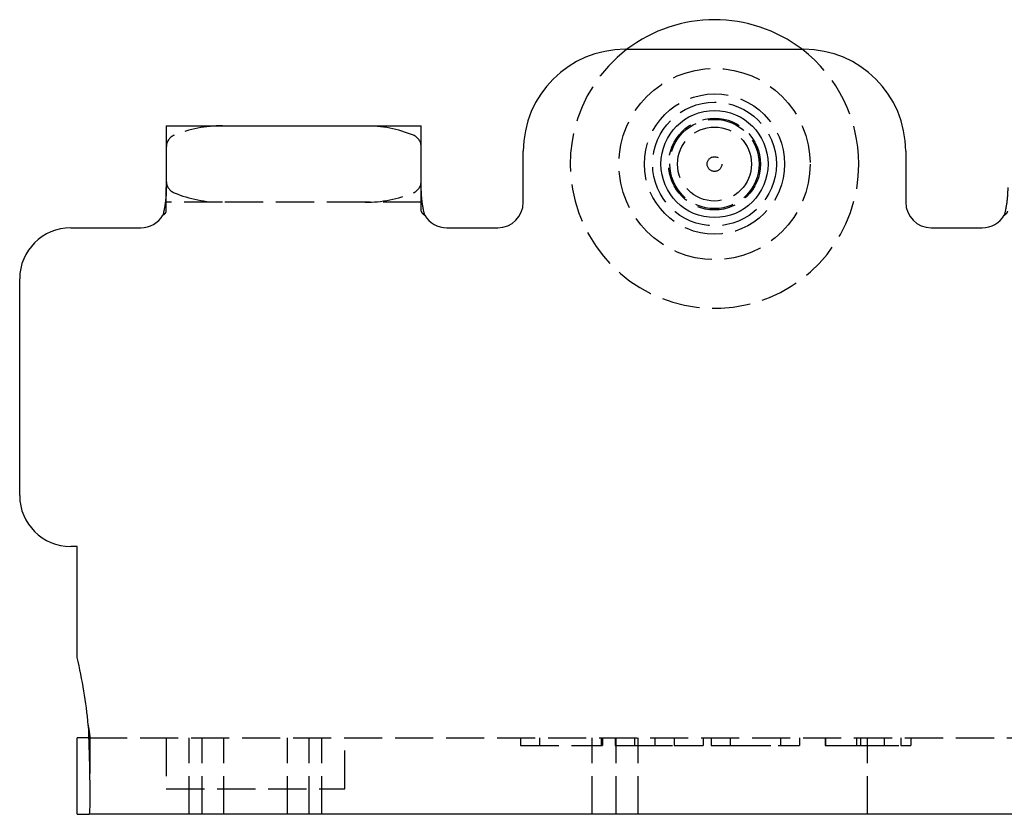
# Model space of a CAD drawing. Header units: millimetres. Extents: x -168 to 186, y -31 to 142.
# Tile 1 of 52: x -133 to -95, y -23 to 8. Entities that reach past the tile are written whole.
import ezdxf

# ---------------------------------------------------------------- set-up
doc = ezdxf.new("R2010")
doc.units = ezdxf.units.MM
doc.header["$LTSCALE"] = 10
doc.linetypes.add('ALLCAD_Strich', pattern=[0.2, 0.15, -0.05])
doc.layers.add('BESCH_KONT_sich_schn_ansi_2d', color=40, linetype='Continuous')

msp = doc.modelspace()

# ---------------------------------------------------------------- linework, layer by layer
at = {"layer": 'BESCH_KONT_sich_schn_ansi_2d', "linetype": 'Continuous', "extrusion": (0, 1, 2.22045e-16)}
for p, q in [((-109.665, 6.795), (-102.665, 6.795)), ((-127.665, 3.795), (-127.665, 1.377)), ((-127.665, 3.795), (-125.465, 3.795)), ((-125.465, 3.795), (-119.865, 3.795)), ((-119.865, 3.795), (-117.665, 3.795)), ((-117.665, 1.377), (-117.665, 3.795)), ((-113.665, 0.795), (-113.665, 2.795)), ((-98.665, 2.795), (-98.665, 0.795)), ((-131.415, -0.205), (-128.665, -0.205)), ((-116.665, -0.205), (-114.665, -0.205)), ((-97.665, -0.205), (-95.665, -0.205)), ((-133.415, -10.705), (-133.415, -2.205)), ((-131.165, -12.705), (-131.415, -12.705)), ((-131.165, -17.051), (-131.165, -12.705)), ((-131.165, -23.205), (-131.165, -20.205)), ((-130.711, -20.205), (-131.165, -20.205)), ((-131.165, -23.205), (-130.694, -23.205)), ((-81.636, -23.205), (-130.694, -23.205))]:
    msp.add_line(p, q, dxfattribs=at)
at = {"layer": 'BESCH_KONT_sich_schn_ansi_2d', "linetype": 'ALLCAD_Strich', "extrusion": (0, 1, 2.22045e-16)}
for p, q in [((-127.665, 0.45), (-127.665, 1.377)), ((-117.665, 0.45), (-117.665, 1.377)), ((-125.465, 0.795), (-127.665, 0.795)), ((-119.865, 0.795), (-125.465, 0.795)), ((-117.665, 0.795), (-119.865, 0.795)), ((-130.694, -20.205), (-130.711, -20.205)), ((-130.694, -20.205), (-81.636, -20.205)), ((-130.665, -20.109), (-130.665, -22.536)), ((-127.665, -20.205), (-127.665, -22.205)), ((-126.765, -23.205), (-126.765, -20.205)), ((-126.265, -23.205), (-126.265, -20.205)), ((-125.415, -23.205), (-125.415, -20.205)), ((-122.915, -23.205), (-122.915, -20.205)), ((-122.065, -23.205), (-122.065, -20.205)), ((-121.565, -23.205), (-121.565, -20.205)), ((-120.665, -22.205), (-120.665, -20.205)), ((-113.773, -20.205), (-113.773, -20.505)), ((-113.023, -20.205), (-113.023, -20.505)), ((-110.965, -23.205), (-110.965, -20.205)), ((-110.607, -20.205), (-110.607, -20.505)), ((-110.557, -20.205), (-110.557, -20.505)), ((-110.057, -20.205), (-110.057, -20.505)), ((-110.027, -23.205), (-110.027, -20.205)), ((-109.307, -20.205), (-109.307, -20.505)), ((-109.165, -23.205), (-109.165, -20.205)), ((-108.504, -20.205), (-108.504, -20.505)), ((-107.751, -20.205), (-107.751, -20.505)), ((-106.609, -20.205), (-106.609, -20.505)), ((-106.301, -20.205), (-106.301, -20.505)), ((-105.551, -20.205), (-105.551, -20.505)), ((-103.582, -20.205), (-103.582, -20.505)), ((-102.832, -20.205), (-102.832, -20.505)), ((-101.82, -20.205), (-101.82, -20.505)), ((-101.804, -20.505), (-101.804, -20.205)), ((-100.59, -20.205), (-100.59, -20.505)), ((-100.436, -20.205), (-100.436, -20.505)), ((-100.165, -23.205), (-100.165, -20.205)), ((-99.51, -20.205), (-99.51, -20.505)), ((-98.862, -20.205), (-98.862, -20.505)), ((-98.462, -20.205), (-98.462, -20.505)), ((-113.773, -20.505), (-110.557, -20.505)), ((-110.057, -20.505), (-109.307, -20.505)), ((-109.307, -20.505), (-107.751, -20.505)), ((-107.751, -20.505), (-106.609, -20.505)), ((-106.301, -20.505), (-105.462, -20.505)), ((-105.462, -20.505), (-103.671, -20.505)), ((-103.671, -20.505), (-102.832, -20.505)), ((-101.82, -20.505), (-100.59, -20.505)), ((-100.59, -20.505), (-100.436, -20.505)), ((-100.436, -20.505), (-98.862, -20.505)), ((-98.862, -20.505), (-98.462, -20.505)), ((-127.665, -22.205), (-120.665, -22.205))]:
    msp.add_line(p, q, dxfattribs=at)
at = {"layer": 'BESCH_KONT_sich_schn_ansi_2d', "linetype": 'ALLCAD_Strich'}
for radius in [3.75, 2.75, 2.426, 1.8, 1.75, 1.45, 0.288]:
    msp.add_circle((-106.165, 2.295), radius, dxfattribs=at)
at = {"layer": 'BESCH_KONT_sich_schn_ansi_2d', "linetype": 'Continuous'}
msp.add_circle((-106.165, 2.295), 2.1, dxfattribs=at)
for centre, radius, start, end in [((-106.165, 2.295), 5.66, 52.6603, 127.3397), ((-109.665, 2.795), 4, 90, 180), ((-102.665, 2.795), 4, 0, 90), ((-114.665, 0.795), 1, 270, 0), ((-97.665, 0.795), 1, 180, 270), ((-128.665, 0.795), 1, 270, 330), ((-116.665, 0.795), 1, 210, 270), ((-95.665, 0.795), 1, 270, 330), ((-131.415, -2.205), 2, 90, 180), ((-131.415, -10.705), 2, 180, 270), ((-148.165, -21.205), 17.5, 4.9171, 13.7291)]:
    msp.add_arc(centre, radius, start, end, dxfattribs=at)
at = {"layer": 'BESCH_KONT_sich_schn_ansi_2d', "linetype": 'ALLCAD_Strich'}
for centre, radius, start, end in [((-106.165, 2.295), 5.66, 127.3397, 0), ((-106.165, 2.295), 5.66, 0, 52.6603), ((-125.465, -1.205), 5, 90, 112.1961), ((-119.865, -1.205), 5, 67.8039, 90), ((-127.165, 2.962), 0.5, 112.1961, 180), ((-118.165, 2.962), 0.5, 0, 67.8039), ((-127.165, 1.629), 0.5, 180, 247.8039), ((-118.165, 1.629), 0.5, 292.1961, 0), ((-125.465, 5.795), 5, 247.8039, 270), ((-119.865, 5.795), 5, 270, 292.1961)]:
    msp.add_arc(centre, radius, start, end, dxfattribs=at)
at = {"layer": 'BESCH_KONT_sich_schn_ansi_2d', "linetype": 'Continuous'}
for points, knots in [([(-127.665, 1.377), (-127.665, 1.364), (-127.665, 1.352), (-127.665, 1.339), (-127.665, 1.326), (-127.665, 1.314), (-127.666, 1.301), (-127.666, 1.288), (-127.666, 1.276), (-127.666, 1.263), (-127.667, 1.25), (-127.667, 1.238), (-127.668, 1.225), (-127.668, 1.212), (-127.669, 1.199), (-127.669, 1.187), (-127.67, 1.174), (-127.67, 1.161), (-127.671, 1.148), (-127.672, 1.136), (-127.672, 1.123), (-127.673, 1.11), (-127.674, 1.097), (-127.675, 1.085), (-127.675, 1.072), (-127.676, 1.059), (-127.677, 1.046), (-127.678, 1.033), (-127.679, 1.021), (-127.68, 1.008), (-127.681, 0.995), (-127.682, 0.982), (-127.683, 0.97), (-127.685, 0.957), (-127.686, 0.944), (-127.687, 0.931), (-127.688, 0.919), (-127.69, 0.906), (-127.691, 0.893), (-127.692, 0.881), (-127.694, 0.868), (-127.695, 0.855), (-127.697, 0.843), (-127.698, 0.83), (-127.7, 0.817), (-127.701, 0.805), (-127.703, 0.792), (-127.705, 0.779), (-127.706, 0.767), (-127.708, 0.754), (-127.71, 0.742), (-127.712, 0.729), (-127.714, 0.717), (-127.715, 0.704), (-127.717, 0.692), (-127.719, 0.679), (-127.721, 0.667), (-127.723, 0.654), (-127.725, 0.642), (-127.727, 0.63), (-127.729, 0.617), (-127.732, 0.605), (-127.734, 0.593), (-127.736, 0.58), (-127.738, 0.568), (-127.741, 0.556), (-127.743, 0.544), (-127.745, 0.531), (-127.748, 0.519), (-127.75, 0.507), (-127.752, 0.495), (-127.755, 0.483), (-127.757, 0.471), (-127.76, 0.459), (-127.763, 0.447), (-127.765, 0.435), (-127.768, 0.423), (-127.771, 0.411), (-127.773, 0.4), (-127.776, 0.388), (-127.779, 0.376), (-127.781, 0.365), (-127.784, 0.352), (-127.787, 0.341), (-127.79, 0.33), (-127.793, 0.317), (-127.796, 0.306), (-127.799, 0.295)], [0, 0, 0, 0, 0.0039701, 0.0039701, 0.0039701, 0.0079389, 0.0079389, 0.0079389, 0.0119054, 0.0119054, 0.0119054, 0.0158687, 0.0158687, 0.0158687, 0.0198278, 0.0198278, 0.0198278, 0.0237819, 0.0237819, 0.0237819, 0.0277298, 0.0277298, 0.0277298, 0.0316706, 0.0316706, 0.0316706, 0.0356033, 0.0356033, 0.0356033, 0.0395268, 0.0395268, 0.0395268, 0.0434403, 0.0434403, 0.0434403, 0.0473428, 0.0473428, 0.0473428, 0.0512331, 0.0512331, 0.0512331, 0.0551104, 0.0551104, 0.0551104, 0.0590137, 0.0590137, 0.0590137, 0.0630012, 0.0630012, 0.0630012, 0.0670817, 0.0670817, 0.0670817, 0.0712659, 0.0712659, 0.0712659, 0.0755663, 0.0755663, 0.0755663, 0.0799982, 0.0799982, 0.0799982, 0.0845806, 0.0845806, 0.0845806, 0.0893374, 0.0893374, 0.0893374, 0.0942993, 0.0942993, 0.0942993, 0.099507, 0.099507, 0.099507, 0.1050163, 0.1050163, 0.1050163, 0.1109069, 0.1109069, 0.1109069, 0.1172998, 0.1172998, 0.1172998, 0.1243949, 0.1243949, 0.1243949, 0.1325694, 0.1325694, 0.1325694, 0.1325694]), ([(-117.531, 0.295), (-117.534, 0.306), (-117.537, 0.317), (-117.54, 0.33), (-117.543, 0.341), (-117.546, 0.352), (-117.549, 0.365), (-117.551, 0.376), (-117.554, 0.388), (-117.557, 0.4), (-117.559, 0.411), (-117.562, 0.423), (-117.565, 0.435), (-117.567, 0.447), (-117.57, 0.459), (-117.573, 0.471), (-117.575, 0.483), (-117.578, 0.495), (-117.58, 0.507), (-117.582, 0.519), (-117.585, 0.531), (-117.587, 0.544), (-117.589, 0.556), (-117.592, 0.568), (-117.594, 0.58), (-117.596, 0.593), (-117.598, 0.605), (-117.601, 0.617), (-117.603, 0.63), (-117.605, 0.642), (-117.607, 0.654), (-117.609, 0.667), (-117.611, 0.679), (-117.613, 0.692), (-117.615, 0.704), (-117.616, 0.717), (-117.618, 0.729), (-117.62, 0.742), (-117.622, 0.754), (-117.624, 0.767), (-117.625, 0.779), (-117.627, 0.792), (-117.629, 0.805), (-117.63, 0.816), (-117.631, 0.827), (-117.633, 0.838), (-117.634, 0.852), (-117.636, 0.866), (-117.638, 0.881), (-117.639, 0.893), (-117.64, 0.906), (-117.642, 0.919), (-117.643, 0.931), (-117.644, 0.944), (-117.645, 0.957), (-117.647, 0.97), (-117.648, 0.982), (-117.649, 0.995), (-117.65, 1.008), (-117.651, 1.021), (-117.652, 1.033), (-117.653, 1.046), (-117.654, 1.059), (-117.655, 1.072), (-117.655, 1.085), (-117.656, 1.097), (-117.657, 1.11), (-117.658, 1.123), (-117.658, 1.136), (-117.659, 1.148), (-117.66, 1.161), (-117.66, 1.174), (-117.661, 1.187), (-117.661, 1.199), (-117.662, 1.212), (-117.662, 1.225), (-117.663, 1.238), (-117.663, 1.25), (-117.664, 1.263), (-117.664, 1.276), (-117.664, 1.288), (-117.664, 1.301), (-117.665, 1.314), (-117.665, 1.326), (-117.665, 1.339), (-117.665, 1.352), (-117.665, 1.364), (-117.665, 1.377)], [0, 0, 0, 0, 0.00325009, 0.00325009, 0.00325009, 0.00607081, 0.00607081, 0.00607081, 0.0086122, 0.0086122, 0.0086122, 0.01095386, 0.01095386, 0.01095386, 0.01314393, 0.01314393, 0.01314393, 0.01521412, 0.01521412, 0.01521412, 0.01718657, 0.01718657, 0.01718657, 0.01907749, 0.01907749, 0.01907749, 0.02089909, 0.02089909, 0.02089909, 0.02266087, 0.02266087, 0.02266087, 0.02437038, 0.02437038, 0.02437038, 0.0260337, 0.0260337, 0.0260337, 0.02765585, 0.02765585, 0.02765585, 0.02924099, 0.02924099, 0.02924099, 0.03059257, 0.03059257, 0.03059257, 0.0323364, 0.0323364, 0.0323364, 0.03388515, 0.03388515, 0.03388515, 0.03543874, 0.03543874, 0.03543874, 0.03699674, 0.03699674, 0.03699674, 0.03855871, 0.03855871, 0.03855871, 0.04012422, 0.04012422, 0.04012422, 0.04169285, 0.04169285, 0.04169285, 0.0432642, 0.0432642, 0.0432642, 0.04483786, 0.04483786, 0.04483786, 0.04641345, 0.04641345, 0.04641345, 0.0479906, 0.0479906, 0.0479906, 0.04956895, 0.04956895, 0.04956895, 0.05114816, 0.05114816, 0.05114816, 0.05272791, 0.05272791, 0.05272791, 0.05272791]), ([(-94.665, 1.377), (-94.665, 1.364), (-94.665, 1.352), (-94.665, 1.339), (-94.665, 1.326), (-94.665, 1.314), (-94.666, 1.301), (-94.666, 1.288), (-94.666, 1.276), (-94.666, 1.263), (-94.667, 1.25), (-94.667, 1.238), (-94.668, 1.225), (-94.668, 1.212), (-94.669, 1.199), (-94.669, 1.187), (-94.67, 1.174), (-94.67, 1.161), (-94.671, 1.148), (-94.672, 1.136), (-94.672, 1.123), (-94.673, 1.11), (-94.674, 1.097), (-94.675, 1.085), (-94.675, 1.072), (-94.676, 1.059), (-94.677, 1.046), (-94.678, 1.033), (-94.679, 1.021), (-94.68, 1.008), (-94.681, 0.995), (-94.682, 0.982), (-94.683, 0.97), (-94.685, 0.957), (-94.686, 0.944), (-94.687, 0.931), (-94.688, 0.919), (-94.69, 0.906), (-94.691, 0.893), (-94.692, 0.881), (-94.694, 0.868), (-94.695, 0.855), (-94.697, 0.843), (-94.698, 0.83), (-94.7, 0.817), (-94.701, 0.805), (-94.703, 0.792), (-94.705, 0.779), (-94.706, 0.767), (-94.708, 0.754), (-94.71, 0.742), (-94.712, 0.729), (-94.714, 0.717), (-94.715, 0.704), (-94.717, 0.692), (-94.719, 0.679), (-94.721, 0.667), (-94.723, 0.654), (-94.725, 0.642), (-94.727, 0.63), (-94.729, 0.617), (-94.732, 0.605), (-94.734, 0.593), (-94.736, 0.58), (-94.738, 0.568), (-94.741, 0.556), (-94.743, 0.544), (-94.745, 0.531), (-94.748, 0.519), (-94.75, 0.507), (-94.752, 0.495), (-94.755, 0.483), (-94.757, 0.471), (-94.76, 0.459), (-94.763, 0.447), (-94.765, 0.435), (-94.768, 0.423), (-94.771, 0.411), (-94.773, 0.4), (-94.776, 0.388), (-94.779, 0.376), (-94.781, 0.365), (-94.784, 0.352), (-94.787, 0.341), (-94.79, 0.33), (-94.793, 0.317), (-94.796, 0.306), (-94.799, 0.295)], [0, 0, 0, 0, 0.0039701, 0.0039701, 0.0039701, 0.0079389, 0.0079389, 0.0079389, 0.0119054, 0.0119054, 0.0119054, 0.0158687, 0.0158687, 0.0158687, 0.0198278, 0.0198278, 0.0198278, 0.0237819, 0.0237819, 0.0237819, 0.0277298, 0.0277298, 0.0277298, 0.0316706, 0.0316706, 0.0316706, 0.0356033, 0.0356033, 0.0356033, 0.0395268, 0.0395268, 0.0395268, 0.0434403, 0.0434403, 0.0434403, 0.0473428, 0.0473428, 0.0473428, 0.0512331, 0.0512331, 0.0512331, 0.0551104, 0.0551104, 0.0551104, 0.0590137, 0.0590137, 0.0590137, 0.0630012, 0.0630012, 0.0630012, 0.0670817, 0.0670817, 0.0670817, 0.0712659, 0.0712659, 0.0712659, 0.0755663, 0.0755663, 0.0755663, 0.0799982, 0.0799982, 0.0799982, 0.0845806, 0.0845806, 0.0845806, 0.0893374, 0.0893374, 0.0893374, 0.0942993, 0.0942993, 0.0942993, 0.099507, 0.099507, 0.099507, 0.1050163, 0.1050163, 0.1050163, 0.1109069, 0.1109069, 0.1109069, 0.1172998, 0.1172998, 0.1172998, 0.1243949, 0.1243949, 0.1243949, 0.1325694, 0.1325694, 0.1325694, 0.1325694]), ([(-130.729, -19.705), (-130.72, -19.936), (-130.712, -20.167), (-130.698, -20.62), (-130.692, -20.842), (-130.676, -21.475), (-130.67, -21.857), (-130.664, -22.501), (-130.665, -22.757), (-130.671, -23.023), (-130.674, -23.091), (-130.683, -23.182), (-130.688, -23.205), (-130.694, -23.205)], [0, 0, 0, 0, 0.069407, 0.069407, 0.1388309, 0.1388309, 0.275437, 0.275437, 0.4120587, 0.4120587, 0.4815301, 0.4815301, 0.550991, 0.550991, 0.550991, 0.550991])]:
    msp.add_open_spline(points, degree=3, knots=knots, dxfattribs=at)
at = {"layer": 'BESCH_KONT_sich_schn_ansi_2d', "linetype": 'ALLCAD_Strich'}
for points, knots in [([(-127.799, 0.295), (-127.796, 0.297), (-127.793, 0.298), (-127.79, 0.3), (-127.785, 0.303), (-127.779, 0.306), (-127.773, 0.31), (-127.768, 0.313), (-127.763, 0.317), (-127.757, 0.32), (-127.753, 0.324), (-127.748, 0.327), (-127.743, 0.331), (-127.738, 0.334), (-127.734, 0.338), (-127.729, 0.341), (-127.725, 0.345), (-127.721, 0.348), (-127.717, 0.352), (-127.714, 0.355), (-127.71, 0.359), (-127.706, 0.363), (-127.703, 0.366), (-127.7, 0.369), (-127.697, 0.373), (-127.694, 0.376), (-127.691, 0.38), (-127.688, 0.384), (-127.686, 0.388), (-127.683, 0.391), (-127.681, 0.395), (-127.679, 0.399), (-127.677, 0.402), (-127.675, 0.406), (-127.674, 0.41), (-127.672, 0.414), (-127.671, 0.417), (-127.67, 0.421), (-127.668, 0.425), (-127.668, 0.428), (-127.667, 0.432), (-127.666, 0.436), (-127.666, 0.439), (-127.665, 0.443), (-127.665, 0.446), (-127.665, 0.45)], [0, 0, 0, 0, 0.00091331, 0.00091331, 0.00091331, 0.0023809, 0.0023809, 0.0023809, 0.00359757, 0.00359757, 0.00359757, 0.00466962, 0.00466962, 0.00466962, 0.00564471, 0.00564471, 0.00564471, 0.00654892, 0.00654892, 0.00654892, 0.0073983, 0.0073983, 0.0073983, 0.00815231, 0.00815231, 0.00815231, 0.00896857, 0.00896857, 0.00896857, 0.00969749, 0.00969749, 0.00969749, 0.01039556, 0.01039556, 0.01039556, 0.011077, 0.011077, 0.011077, 0.0118083, 0.0118083, 0.0118083, 0.01262084, 0.01262084, 0.01262084, 0.01355759, 0.01355759, 0.01355759, 0.01355759]), ([(-117.665, 0.45), (-117.665, 0.446), (-117.665, 0.443), (-117.664, 0.439), (-117.664, 0.436), (-117.663, 0.432), (-117.662, 0.428), (-117.662, 0.425), (-117.66, 0.421), (-117.659, 0.417), (-117.658, 0.413), (-117.656, 0.41), (-117.655, 0.406), (-117.653, 0.402), (-117.651, 0.399), (-117.649, 0.395), (-117.647, 0.391), (-117.644, 0.388), (-117.642, 0.384), (-117.639, 0.381), (-117.636, 0.377), (-117.633, 0.373), (-117.63, 0.37), (-117.627, 0.366), (-117.624, 0.363), (-117.62, 0.359), (-117.616, 0.355), (-117.613, 0.352), (-117.609, 0.348), (-117.605, 0.345), (-117.601, 0.341), (-117.596, 0.338), (-117.592, 0.334), (-117.587, 0.331), (-117.582, 0.327), (-117.577, 0.324), (-117.573, 0.32), (-117.567, 0.317), (-117.562, 0.313), (-117.557, 0.31), (-117.551, 0.306), (-117.545, 0.303), (-117.54, 0.3), (-117.537, 0.298), (-117.534, 0.297), (-117.531, 0.295)], [0, 0, 0, 0, 0.00103676, 0.00103676, 0.00103676, 0.00193389, 0.00193389, 0.00193389, 0.00274016, 0.00274016, 0.00274016, 0.00350216, 0.00350216, 0.00350216, 0.0042906, 0.0042906, 0.0042906, 0.00511376, 0.00511376, 0.00511376, 0.00597758, 0.00597758, 0.00597758, 0.00688657, 0.00688657, 0.00688657, 0.00784545, 0.00784545, 0.00784545, 0.00886623, 0.00886623, 0.00886623, 0.00996702, 0.00996702, 0.00996702, 0.01117728, 0.01117728, 0.01117728, 0.01255079, 0.01255079, 0.01255079, 0.01420759, 0.01420759, 0.01420759, 0.01523865, 0.01523865, 0.01523865, 0.01523865]), ([(-94.799, 0.295), (-94.796, 0.297), (-94.793, 0.298), (-94.79, 0.3), (-94.785, 0.303), (-94.779, 0.306), (-94.773, 0.31), (-94.768, 0.313), (-94.763, 0.317), (-94.757, 0.32), (-94.753, 0.324), (-94.748, 0.327), (-94.743, 0.331), (-94.738, 0.334), (-94.734, 0.338), (-94.729, 0.341), (-94.725, 0.345), (-94.721, 0.348), (-94.717, 0.352), (-94.714, 0.355), (-94.71, 0.359), (-94.706, 0.363), (-94.703, 0.366), (-94.7, 0.369), (-94.697, 0.373), (-94.694, 0.376), (-94.691, 0.38), (-94.688, 0.384), (-94.686, 0.388), (-94.683, 0.391), (-94.681, 0.395), (-94.679, 0.399), (-94.677, 0.402), (-94.675, 0.406), (-94.674, 0.41), (-94.672, 0.414), (-94.671, 0.417), (-94.67, 0.421), (-94.668, 0.425), (-94.668, 0.428), (-94.667, 0.432), (-94.666, 0.436), (-94.666, 0.439), (-94.665, 0.443), (-94.665, 0.446), (-94.665, 0.45)], [0, 0, 0, 0, 0.00091331, 0.00091331, 0.00091331, 0.0023809, 0.0023809, 0.0023809, 0.00359757, 0.00359757, 0.00359757, 0.00466962, 0.00466962, 0.00466962, 0.00564471, 0.00564471, 0.00564471, 0.00654892, 0.00654892, 0.00654892, 0.0073983, 0.0073983, 0.0073983, 0.00815231, 0.00815231, 0.00815231, 0.00896857, 0.00896857, 0.00896857, 0.00969749, 0.00969749, 0.00969749, 0.01039556, 0.01039556, 0.01039556, 0.011077, 0.011077, 0.011077, 0.0118083, 0.0118083, 0.0118083, 0.01262084, 0.01262084, 0.01262084, 0.01355759, 0.01355759, 0.01355759, 0.01355759]), ([(-130.694, -20.205), (-130.692, -20.205), (-130.69, -20.205), (-130.689, -20.204), (-130.687, -20.204), (-130.686, -20.203), (-130.685, -20.202), (-130.683, -20.201), (-130.682, -20.2), (-130.681, -20.198), (-130.679, -20.197), (-130.678, -20.195), (-130.677, -20.193), (-130.676, -20.191), (-130.675, -20.189), (-130.674, -20.187), (-130.673, -20.184), (-130.672, -20.181), (-130.672, -20.179), (-130.671, -20.176), (-130.67, -20.173), (-130.669, -20.169), (-130.669, -20.166), (-130.668, -20.162), (-130.668, -20.159), (-130.667, -20.155), (-130.667, -20.151), (-130.666, -20.146), (-130.666, -20.142), (-130.666, -20.138), (-130.666, -20.133), (-130.665, -20.128), (-130.665, -20.124), (-130.665, -20.119), (-130.665, -20.113), (-130.665, -20.108), (-130.665, -20.103), (-130.665, -20.097), (-130.665, -20.092), (-130.665, -20.086), (-130.666, -20.08), (-130.666, -20.074), (-130.666, -20.068), (-130.667, -20.062), (-130.667, -20.055), (-130.667, -20.048), (-130.668, -20.042), (-130.669, -20.035), (-130.669, -20.028), (-130.67, -20.021), (-130.67, -20.014), (-130.671, -20.007), (-130.672, -20), (-130.673, -19.993), (-130.674, -19.985), (-130.675, -19.978), (-130.676, -19.97), (-130.677, -19.962), (-130.678, -19.955), (-130.679, -19.947), (-130.68, -19.939), (-130.681, -19.932), (-130.682, -19.924), (-130.683, -19.917), (-130.685, -19.908), (-130.686, -19.899), (-130.688, -19.89), (-130.69, -19.881), (-130.691, -19.873), (-130.693, -19.864), (-130.694, -19.856), (-130.696, -19.847), (-130.698, -19.838), (-130.699, -19.83), (-130.701, -19.822), (-130.703, -19.814), (-130.705, -19.804), (-130.707, -19.795), (-130.709, -19.785), (-130.711, -19.777), (-130.713, -19.768), (-130.715, -19.759), (-130.718, -19.75), (-130.72, -19.741), (-130.722, -19.732), (-130.725, -19.723), (-130.727, -19.714), (-130.729, -19.705)], [0, 0, 0, 0, 0.00274902, 0.00274902, 0.00274902, 0.00550251, 0.00550251, 0.00550251, 0.00825741, 0.00825741, 0.00825741, 0.01101067, 0.01101067, 0.01101067, 0.01375924, 0.01375924, 0.01375924, 0.01650014, 0.01650014, 0.01650014, 0.01923046, 0.01923046, 0.01923046, 0.02195609, 0.02195609, 0.02195609, 0.02468587, 0.02468587, 0.02468587, 0.02741795, 0.02741795, 0.02741795, 0.0301504, 0.0301504, 0.0301504, 0.03288131, 0.03288131, 0.03288131, 0.03560877, 0.03560877, 0.03560877, 0.038281, 0.038281, 0.038281, 0.04105466, 0.04105466, 0.04105466, 0.04378649, 0.04378649, 0.04378649, 0.04652448, 0.04652448, 0.04652448, 0.04926673, 0.04926673, 0.04926673, 0.05201126, 0.05201126, 0.05201126, 0.05475613, 0.05475613, 0.05475613, 0.05719251, 0.05719251, 0.05719251, 0.06024756, 0.06024756, 0.06024756, 0.06300409, 0.06300409, 0.06300409, 0.06576708, 0.06576708, 0.06576708, 0.0683752, 0.0683752, 0.0683752, 0.07131262, 0.07131262, 0.07131262, 0.07410265, 0.07410265, 0.07410265, 0.07689803, 0.07689803, 0.07689803, 0.07969202, 0.07969202, 0.07969202, 0.07969202])]:
    msp.add_open_spline(points, degree=3, knots=knots, dxfattribs=at)

doc.saveas('drawing.dxf')
